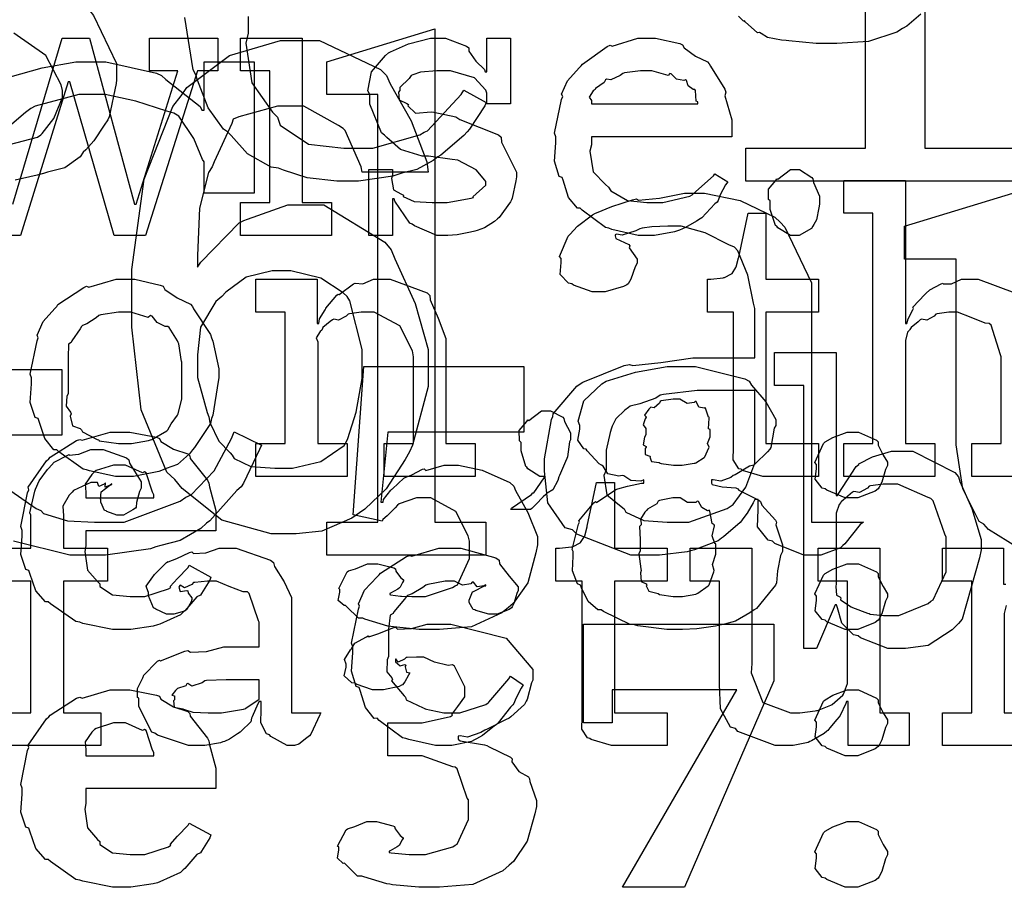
# Model space of a CAD drawing. Extents: x 0 to 8.5, y 0 to 11.
# Tile 130 of 256: x 1.97 to 2.385, y 5.648 to 6.015. Entities that reach past the tile are written whole.
import ezdxf

# ---------------------------------------------------------------- set-up
doc = ezdxf.new("R2010")
doc.units = 0
doc.layers.get('0').update_dxf_attribs({"linetype": 'CONTINUOUS'})

msp = doc.modelspace()

# ---------------------------------------------------------------- linework, layer by layer
at = {"color": 0}
for points in [[(2.27593, 5.96029), (2.3265, 5.96029), (2.3265, 6.13456), (2.27399, 6.11046), (2.26964, 6.12304), (2.3291, 6.15474), (2.35146, 6.15474), (2.35146, 5.96029), (2.40028, 5.96029), (2.40028, 5.9464), (2.27593, 5.9464), (2.27593, 5.96029)], [(2.06278, 5.93733), (2.07514, 5.93733), (2.07514, 5.99289), (2.06278, 5.99289), (2.06278, 6.00678), (2.08882, 6.00678), (2.08882, 5.93733), (2.10118, 5.93733), (2.10118, 5.92344), (2.06278, 5.92344), (2.06278, 5.93733)], [(2.09924, 5.80236), (2.12071, 5.80236), (2.12071, 5.98292), (2.09924, 5.98292), (2.09924, 5.99681), (2.14481, 6.01069), (2.14481, 5.80236), (2.16629, 5.80236), (2.16629, 5.78847), (2.09924, 5.78847), (2.09924, 5.80236)], [(2.14908, 5.92344), (2.14561, 5.92344), (2.13618, 5.92746), (2.13519, 5.92822), (2.13422, 5.92865), (2.12793, 5.93788), (2.12761, 5.93886), (2.12696, 5.93886), (2.12696, 5.92344), (2.11697, 5.92344), (2.11697, 5.95122), (2.12696, 5.95122), (2.12696, 5.94883), (2.12651, 5.94749), (2.12728, 5.94271), (2.13075, 5.94092), (2.13151, 5.94038), (2.1314, 5.93994), (2.13612, 5.93772), (2.14372, 5.93733), (2.14626, 5.93733), (2.14996, 5.93733), (2.16015, 5.93918), (2.16103, 5.93951), (2.16086, 5.93972), (2.16624, 5.94461), (2.16624, 5.94624), (2.1659, 5.94672), (2.16222, 5.95117), (2.15446, 5.95524), (2.15213, 5.95557), (2.14214, 5.95687), (2.13943, 5.95687), (2.13032, 5.95969), (2.12451, 5.96474), (2.12349, 5.96576), (2.12224, 5.96679), (2.1174, 5.97889), (2.1174, 5.98292), (2.11654, 5.98449), (2.11806, 5.99246), (2.12392, 5.99946), (2.12522, 6.00049), (2.12614, 6.00092), (2.13374, 6.00429), (2.14296, 6.00678), (2.14606, 6.00678), (2.14931, 6.00678), (2.15821, 6.00336), (2.15907, 6.00265), (2.15907, 6.00125), (2.16206, 5.99696), (2.16569, 5.99354), (2.16601, 5.99246), (2.16667, 5.99246), (2.16667, 6.00678), (2.17665, 6.00678), (2.17665, 5.979), (2.16667, 5.979), (2.16667, 5.98356), (2.16629, 5.98475), (2.16146, 5.99001), (2.15136, 5.99289), (2.148, 5.99289), (2.14567, 5.99289), (2.13878, 5.9924), (2.13553, 5.99126), (2.13476, 5.99094), (2.13396, 5.98964), (2.12999, 5.98589), (2.12999, 5.98465), (2.1295, 5.984), (2.12972, 5.98074), (2.13303, 5.97922), (2.13368, 5.97879), (2.13346, 5.97814), (2.13667, 5.97504), (2.14318, 5.97569), (2.14432, 5.97553), (2.15365, 5.97358), (2.15533, 5.97244), (2.17165, 5.96593), (2.17275, 5.9649), (2.17296, 5.96278), (2.17632, 5.956), (2.17925, 5.95014), (2.17925, 5.94819), (2.17899, 5.94646), (2.1774, 5.93918), (2.17708, 5.93842), (2.17671, 5.93761), (2.17188, 5.93099), (2.17122, 5.93039), (2.16992, 5.92936), (2.16575, 5.9266), (2.1626, 5.92551), (2.16168, 5.92518), (2.15978, 5.92481), (2.15414, 5.92367), (2.15033, 5.92344), (2.14908, 5.92344)], [(2.23475, 5.92344), (2.23062, 5.92344), (2.21946, 5.926), (2.21826, 5.92649), (2.21685, 5.92676), (2.20692, 5.93408), (2.20611, 5.93494), (2.20492, 5.9349), (2.20117, 5.93951), (2.19894, 5.94672), (2.19851, 5.94797), (2.19726, 5.94835), (2.19526, 5.95486), (2.1959, 5.96257), (2.1959, 5.96511), (2.19526, 5.96669), (2.19824, 5.98079), (2.19874, 5.98204), (2.19829, 5.98307), (2.20074, 5.98872), (2.20568, 5.99419), (2.20654, 5.99507), (2.20703, 5.99582), (2.2175, 6.00325), (2.21869, 6.00375), (2.21967, 6.00336), (2.23047, 6.00678), (2.2341, 6.00678), (2.2379, 6.00678), (2.24815, 6.00444), (2.24929, 6.00396), (2.24994, 6.00261), (2.25478, 5.99918), (2.25982, 5.99681), (2.26058, 5.99593), (2.26107, 5.99485), (2.26708, 5.98519), (2.26753, 5.984), (2.26714, 5.98242), (2.27013, 5.97222), (2.27013, 5.96881), (2.27013, 5.96511), (2.21089, 5.96511), (2.21089, 5.96164), (2.21018, 5.95904), (2.21153, 5.95025), (2.21685, 5.94493), (2.21804, 5.94385), (2.21907, 5.94222), (2.22607, 5.93815), (2.23421, 5.93733), (2.23693, 5.93733), (2.24104, 5.93733), (2.25239, 5.94006), (2.25342, 5.9406), (2.25364, 5.94092), (2.26238, 5.94862), (2.26297, 5.94949), (2.26839, 5.94601), (2.26742, 5.94482), (2.26514, 5.94065), (2.26426, 5.93821), (2.26383, 5.93756), (2.26286, 5.93685), (2.25738, 5.93093), (2.25667, 5.93039), (2.25515, 5.92947), (2.2506, 5.92676), (2.24799, 5.92572), (2.24713, 5.9254), (2.24593, 5.92492), (2.23753, 5.92344), (2.23475, 5.92344)], [(1.93192, 5.79742), (1.93192, 5.83908), (1.84858, 5.83908), (1.84858, 5.86686), (1.94581, 6.00575), (1.95969, 6.00575), (1.95969, 5.86686), (1.98747, 5.86686), (1.98747, 5.83908), (1.95969, 5.83908), (1.95969, 5.79742), (1.93192, 5.79742)], [(2.14193, 5.95019), (2.11415, 5.95019), (2.11367, 5.95236), (2.10699, 5.96772), (2.10613, 5.96864), (2.10417, 5.96983), (2.08951, 5.97797), (2.08464, 5.97797), (2.0784, 5.97797), (2.06213, 5.97347), (2.05968, 5.97254), (2.05908, 5.97071), (2.05176, 5.95458), (2.05078, 5.95236), (2.04926, 5.94997), (2.04551, 5.9349), (2.04471, 5.91493), (2.04471, 5.91004), (2.04601, 5.91217), (2.06228, 5.92871), (2.06424, 5.92979), (2.06569, 5.93028), (2.08279, 5.93631), (2.08854, 5.93631), (2.09799, 5.93631), (2.12369, 5.92057), (2.12631, 5.91743), (2.12788, 5.91357), (2.13644, 5.89475), (2.14193, 5.87532), (2.14193, 5.86882), (2.14193, 5.85965), (2.13542, 5.83496), (2.13411, 5.83214), (2.13232, 5.82878), (2.12424, 5.81646), (2.11529, 5.80783), (2.11307, 5.80632), (2.10975, 5.8041), (2.09711, 5.79856), (2.08626, 5.79742), (2.08268, 5.79742), (2.07574, 5.79742), (2.05496, 5.80317), (2.03819, 5.81663), (2.03515, 5.82042), (2.03174, 5.82351), (2.02089, 5.84978), (2.01693, 5.88476), (2.01693, 5.89638), (2.01693, 5.90907), (2.02214, 5.94715), (2.03429, 5.97786), (2.03776, 5.98232), (2.04021, 5.98589), (2.05821, 5.99935), (2.07964, 6.00575), (2.08681, 6.00575), (2.09619, 6.00575), (2.12185, 5.99349), (2.12435, 5.991), (2.12592, 5.98747), (2.13482, 5.97179), (2.14144, 5.95454), (2.14193, 5.95019)], [(2.21089, 5.979), (2.25581, 5.979), (2.25581, 5.97987), (2.25504, 5.98014), (2.25472, 5.98469), (2.2545, 5.98508), (2.25379, 5.98503), (2.25163, 5.98654), (2.25103, 5.98893), (2.2506, 5.98921), (2.24989, 5.98882), (2.24675, 5.98947), (2.24451, 5.99169), (2.24388, 5.99181), (2.24317, 5.99094), (2.23633, 5.99289), (2.2341, 5.99289), (2.23161, 5.99289), (2.22483, 5.99203), (2.22412, 5.99181), (2.22304, 5.99094), (2.21907, 5.98915), (2.21718, 5.98947), (2.21674, 5.98921), (2.21619, 5.98807), (2.21263, 5.98551), (2.2124, 5.98508), (2.21164, 5.98449), (2.20996, 5.98182), (2.21089, 5.98036), (2.21089, 5.97987), (2.21089, 5.979)], [(2.29671, 5.92344), (2.29482, 5.92344), (2.28956, 5.92671), (2.28911, 5.92736), (2.28857, 5.92768), (2.28629, 5.93446), (2.28629, 5.93668), (2.28629, 5.93799), (2.28554, 5.93864), (2.28549, 5.94299), (2.28863, 5.94667), (2.28911, 5.94732), (2.2895, 5.94715), (2.29486, 5.95122), (2.29671, 5.95122), (2.29861, 5.95122), (2.30382, 5.94797), (2.30431, 5.94732), (2.30458, 5.94586), (2.30713, 5.94), (2.30713, 5.93799), (2.30713, 5.93668), (2.30675, 5.93506), (2.30578, 5.93001), (2.30474, 5.928), (2.30431, 5.92736), (2.30365, 5.92638), (2.29844, 5.92344), (2.29671, 5.92344)], [(2.23579, 5.78847), (2.22754, 5.78847), (2.20475, 5.79736), (2.20281, 5.7991), (2.19982, 5.80003), (2.19243, 5.81054), (2.19108, 5.82394), (2.19108, 5.8284), (2.19103, 5.82915), (2.19396, 5.84576), (2.19456, 5.84706), (2.19476, 5.84819), (2.20469, 5.85986), (2.20606, 5.86074), (2.20725, 5.86143), (2.22472, 5.86854), (2.22689, 5.86897), (2.22831, 5.86854), (2.24007, 5.86974), (2.25358, 5.87181), (2.25814, 5.87181), (2.27983, 5.87181), (2.27983, 5.89264), (2.27929, 5.89492), (2.27686, 5.90668), (2.27257, 5.91699), (2.27115, 5.91846), (2.26878, 5.91954), (2.2589, 5.92453), (2.24869, 5.92736), (2.24533, 5.92736), (2.24306, 5.92736), (2.23633, 5.92708), (2.23232, 5.92649), (2.23122, 5.92626), (2.22954, 5.92535), (2.22379, 5.92361), (2.2214, 5.92393), (2.22081, 5.92367), (2.22081, 5.92324), (2.22114, 5.92219), (2.22657, 5.9196), (2.22711, 5.91911), (2.22683, 5.91824), (2.23014, 5.91336), (2.23014, 5.91174), (2.22933, 5.91015), (2.22754, 5.905), (2.22635, 5.90306), (2.22581, 5.90261), (2.22444, 5.90186), (2.21664, 5.89958), (2.21408, 5.89958), (2.21121, 5.89958), (2.20335, 5.9025), (2.20258, 5.90306), (2.20117, 5.90326), (2.1976, 5.90701), (2.19803, 5.91206), (2.19803, 5.91368), (2.19737, 5.91456), (2.20107, 5.92307), (2.20171, 5.92389), (2.20171, 5.92389), (2.20492, 5.92731), (2.21137, 5.93213), (2.21257, 5.93278), (2.21306, 5.933), (2.2194, 5.9356), (2.22819, 5.93853), (2.22993, 5.93886), (2.23068, 5.93832), (2.23953, 5.93924), (2.25006, 5.94125), (2.25358, 5.94125), (2.25857, 5.94125), (2.27365, 5.93821), (2.28825, 5.93115), (2.29047, 5.9291), (2.29243, 5.92697), (2.30371, 5.90338), (2.30371, 5.89546), (2.30371, 5.80236), (2.32563, 5.80236), (2.32422, 5.80143), (2.31782, 5.79329), (2.31694, 5.79258), (2.31592, 5.79156), (2.30757, 5.78847), (2.30479, 5.78847), (2.3004, 5.78847), (2.28825, 5.79335), (2.28722, 5.79432), (2.28537, 5.79476), (2.28093, 5.80046), (2.28114, 5.80761), (2.28114, 5.80994), (2.28114, 5.8119), (2.27983, 5.8119), (2.27903, 5.81049), (2.27653, 5.80621), (2.27474, 5.80376), (2.27419, 5.803), (2.2736, 5.80231), (2.2666, 5.79617), (2.26574, 5.79563), (2.26438, 5.79449), (2.25435, 5.79075), (2.25315, 5.79042), (2.25131, 5.78993), (2.23964, 5.78847), (2.23579, 5.78847)], [(2.28624, 5.82167), (2.28321, 5.82167), (2.27462, 5.82422), (2.27408, 5.82471), (2.27306, 5.82497), (2.27067, 5.82867), (2.27083, 5.83388), (2.27083, 5.83556), (2.27083, 5.89111), (2.25976, 5.89111), (2.25976, 5.905), (2.26129, 5.905), (2.26129, 5.905), (2.26639, 5.90554), (2.26671, 5.90565), (2.26704, 5.90571), (2.26997, 5.90722), (2.27018, 5.90739), (2.27018, 5.90739), (2.27181, 5.90994), (2.27192, 5.91021), (2.27192, 5.91021), (2.27289, 5.91396), (2.273, 5.91433), (2.27692, 5.93278), (2.2845, 5.93278), (2.2845, 5.905), (2.30664, 5.905), (2.30664, 5.89111), (2.2845, 5.89111), (2.2845, 5.83556), (2.30664, 5.83556), (2.30664, 5.82167), (2.30567, 5.82167), (2.30344, 5.82167), (2.30274, 5.82167), (2.30149, 5.82167), (2.29867, 5.82167), (2.29775, 5.82167), (2.29633, 5.82167), (2.29312, 5.82167), (2.2921, 5.82167), (2.29064, 5.82167), (2.28733, 5.82167), (2.28624, 5.82167)], [(2.04471, 5.86903), (2.04471, 5.8635), (2.04867, 5.84868), (2.04949, 5.8469), (2.04986, 5.84451), (2.05365, 5.83653), (2.05838, 5.8316), (2.05925, 5.83062), (2.06006, 5.82926), (2.06711, 5.8259), (2.07731, 5.82519), (2.08074, 5.82519), (2.08469, 5.82519), (2.09668, 5.82807), (2.10656, 5.83479), (2.10764, 5.83669), (2.10807, 5.83768), (2.11154, 5.84879), (2.11415, 5.86301), (2.11415, 5.86774), (2.11415, 5.87522), (2.10889, 5.89589), (2.10786, 5.89768), (2.10618, 5.89925), (2.09674, 5.90543), (2.08404, 5.90853), (2.07986, 5.90853), (2.07617, 5.90853), (2.06526, 5.90582), (2.05658, 5.89953), (2.0549, 5.89768), (2.05236, 5.89561), (2.04596, 5.88471), (2.04471, 5.87299), (2.04471, 5.86903)], [(2.01417, 5.82167), (2.0101, 5.82167), (1.99908, 5.82406), (1.99789, 5.82449), (1.99636, 5.82476), (1.98617, 5.83208), (1.98529, 5.83296), (1.984, 5.83296), (1.98025, 5.83768), (1.97792, 5.84494), (1.97749, 5.84619), (1.97624, 5.84657), (1.97401, 5.85297), (1.97467, 5.86079), (1.97467, 5.86333), (1.97401, 5.8649), (1.977, 5.87901), (1.97749, 5.88026), (1.97706, 5.88135), (1.97949, 5.8871), (1.98443, 5.89264), (1.98529, 5.8935), (1.98579, 5.89426), (1.99664, 5.90153), (1.99789, 5.90196), (1.99886, 5.90158), (2.01031, 5.905), (2.01417, 5.905), (2.01818, 5.905), (2.02897, 5.9025), (2.03022, 5.90196), (2.03082, 5.90061), (2.03603, 5.89708), (2.04172, 5.89447), (2.04258, 5.8935), (2.04292, 5.89242), (2.05012, 5.88157), (2.05063, 5.88026), (2.05111, 5.87875), (2.05365, 5.86719), (2.05365, 5.86333), (2.05339, 5.86176), (2.05111, 5.8475), (2.05063, 5.84619), (2.05012, 5.84407), (2.04346, 5.83393), (2.04258, 5.83296), (2.04129, 5.83122), (2.03618, 5.82671), (2.03142, 5.82503), (2.03022, 5.82449), (2.02832, 5.82379), (2.01768, 5.82167), (2.01417, 5.82167)], [(2.06933, 5.83556), (2.08171, 5.83556), (2.08171, 5.89111), (2.06933, 5.89111), (2.06933, 5.905), (2.09517, 5.905), (2.09517, 5.88633), (2.09581, 5.88633), (2.09581, 5.88633), (2.09608, 5.88829), (2.09847, 5.89208), (2.09885, 5.89264), (2.09874, 5.89268), (2.10351, 5.89828), (2.10406, 5.89871), (2.10444, 5.89854), (2.11051, 5.903), (2.11122, 5.90326), (2.11122, 5.90326), (2.11447, 5.90306), (2.11888, 5.905), (2.12033, 5.905), (2.12592, 5.905), (2.14154, 5.89925), (2.14268, 5.89806), (2.14279, 5.89632), (2.14621, 5.88846), (2.14942, 5.87989), (2.14942, 5.87701), (2.14942, 5.83556), (2.16178, 5.83556), (2.16178, 5.82167), (2.12337, 5.82167), (2.12337, 5.83556), (2.13574, 5.83556), (2.13574, 5.87224), (2.13531, 5.87468), (2.13004, 5.88531), (2.11914, 5.89111), (2.11556, 5.89111), (2.11372, 5.89111), (2.10878, 5.8904), (2.10818, 5.89025), (2.10742, 5.88938), (2.10411, 5.88769), (2.10211, 5.88813), (2.10167, 5.88786), (2.10058, 5.8871), (2.0975, 5.8846), (2.09722, 5.88379), (2.09711, 5.88351), (2.09636, 5.88286), (2.09478, 5.88015), (2.09538, 5.87847), (2.09538, 5.87788), (2.09538, 5.83556), (2.10775, 5.83556), (2.10775, 5.82167), (2.06933, 5.82167), (2.06933, 5.83556)], [(2.01417, 5.83556), (2.01682, 5.83556), (2.02403, 5.83686), (2.02479, 5.83708), (2.02533, 5.83724), (2.03168, 5.84099), (2.03217, 5.84142), (2.03217, 5.84142), (2.03353, 5.84392), (2.03629, 5.84754), (2.03651, 5.84814), (2.03651, 5.84814), (2.03803, 5.85449), (2.03803, 5.85661), (2.03803, 5.87007), (2.03788, 5.87028), (2.03674, 5.87771), (2.03651, 5.87831), (2.03629, 5.8789), (2.03267, 5.8846), (2.03217, 5.88504), (2.03108, 5.88493), (2.02767, 5.88672), (2.02556, 5.88938), (2.02479, 5.8896), (2.02382, 5.88883), (2.01654, 5.89111), (2.01417, 5.89111), (2.01139, 5.89111), (2.00385, 5.88986), (2.0031, 5.8896), (2.00196, 5.88861), (1.99799, 5.88618), (1.9961, 5.88547), (1.99571, 5.88504), (1.99517, 5.88396), (1.9916, 5.87896), (1.99137, 5.87831), (1.99029, 5.87761), (1.99007, 5.87196), (1.99007, 5.87007), (1.99007, 5.85661), (1.98947, 5.85553), (1.98926, 5.85135), (1.99115, 5.84879), (1.99137, 5.84814), (1.99094, 5.84711), (1.99186, 5.84304), (1.99522, 5.84196), (1.99571, 5.84142), (1.99615, 5.8405), (2.00233, 5.83735), (2.0031, 5.83708), (2.00315, 5.83669), (2.01139, 5.83556), (2.01417, 5.83556)], [(2.34011, 5.74903), (2.33594, 5.74903), (2.32443, 5.75358), (2.3234, 5.75444), (2.32146, 5.75489), (2.31646, 5.75976), (2.31472, 5.76622), (2.31429, 5.76747), (2.31364, 5.76747), (2.30583, 5.74903), (2.3004, 5.74903), (2.3004, 5.86014), (2.28803, 5.86014), (2.28803, 5.87403), (2.31407, 5.87403), (2.31407, 5.81369), (2.31472, 5.81369), (2.31494, 5.81424), (2.3226, 5.82585), (2.32362, 5.82671), (2.32368, 5.82699), (2.32937, 5.82992), (2.3374, 5.83236), (2.34011, 5.83236), (2.34651, 5.83236), (2.3641, 5.82335), (2.36572, 5.8215), (2.36626, 5.8195), (2.37131, 5.80811), (2.37528, 5.79508), (2.37528, 5.79069), (2.37457, 5.78733), (2.36729, 5.7615), (2.36572, 5.75965), (2.36307, 5.757), (2.35297, 5.75038), (2.34332, 5.74903), (2.34011, 5.74903)], [(2.14225, 5.75706), (2.13824, 5.75706), (2.12733, 5.75814), (2.12619, 5.75836), (2.12494, 5.75846), (2.11524, 5.7615), (2.11447, 5.76183), (2.11262, 5.76183), (2.10753, 5.76676), (2.1071, 5.76725), (2.1065, 5.76714), (2.10406, 5.76932), (2.10471, 5.77285), (2.10471, 5.77399), (2.10422, 5.77442), (2.10775, 5.78136), (2.1084, 5.78179), (2.1084, 5.78179), (2.11128, 5.78271), (2.11643, 5.78483), (2.11817, 5.78483), (2.12067, 5.78483), (2.12756, 5.78304), (2.12815, 5.78267), (2.12836, 5.78168), (2.13037, 5.77897), (2.13163, 5.778), (2.13163, 5.77767), (2.13112, 5.77696), (2.13015, 5.7749), (2.12989, 5.77463), (2.12918, 5.77414), (2.12614, 5.77246), (2.12576, 5.77225), (2.12576, 5.77181), (2.12603, 5.77171), (2.13026, 5.77121), (2.13075, 5.77115), (2.13075, 5.77111), (2.13514, 5.77094), (2.13661, 5.77094), (2.14079, 5.77094), (2.15229, 5.77474), (2.15332, 5.7755), (2.15429, 5.77593), (2.1594, 5.787), (2.1594, 5.79069), (2.1594, 5.79438), (2.15886, 5.79665), (2.1536, 5.80686), (2.14312, 5.81261), (2.13965, 5.81261), (2.13699, 5.81261), (2.12978, 5.81011), (2.12901, 5.80957), (2.12804, 5.80838), (2.12468, 5.80512), (2.12283, 5.8035), (2.1225, 5.80285), (2.11035, 5.80544), (2.1149, 5.86817), (2.1824, 5.86817), (2.1824, 5.84039), (2.12489, 5.84039), (2.12207, 5.81087), (2.12294, 5.81087), (2.12294, 5.81087), (2.1231, 5.81201), (2.12625, 5.81586), (2.12663, 5.81629), (2.1269, 5.81646), (2.13172, 5.82096), (2.13226, 5.82129), (2.13226, 5.82129), (2.1351, 5.82232), (2.13954, 5.82476), (2.14031, 5.82497), (2.14094, 5.82422), (2.14876, 5.8265), (2.15136, 5.8265), (2.15474, 5.8265), (2.16482, 5.82428), (2.17638, 5.81912), (2.17806, 5.8176), (2.17876, 5.81575), (2.18408, 5.80647), (2.18804, 5.79628), (2.18804, 5.79286), (2.18739, 5.78939), (2.18403, 5.77681), (2.1779, 5.76801), (2.17589, 5.76639), (2.17307, 5.76406), (2.16021, 5.75825), (2.14671, 5.75706), (2.14225, 5.75706)], [(2.24724, 5.75706), (2.24268, 5.75706), (2.23036, 5.75868), (2.229, 5.759), (2.22726, 5.75922), (2.21588, 5.76465), (2.2149, 5.76531), (2.21349, 5.76531), (2.20942, 5.76893), (2.20671, 5.77468), (2.20622, 5.77572), (2.20497, 5.77636), (2.20281, 5.78185), (2.20318, 5.78803), (2.20318, 5.79004), (2.20269, 5.79081), (2.20535, 5.80154), (2.20578, 5.8024), (2.20551, 5.803), (2.21181, 5.81054), (2.21251, 5.81108), (2.21306, 5.81065), (2.22114, 5.81619), (2.22206, 5.81651), (2.22206, 5.81651), (2.22607, 5.8176), (2.23199, 5.81885), (2.23292, 5.8189), (2.23292, 5.82021), (2.23172, 5.81972), (2.22743, 5.81999), (2.22456, 5.82194), (2.22379, 5.82215), (2.22244, 5.82178), (2.21772, 5.82281), (2.21576, 5.82607), (2.21511, 5.8265), (2.21414, 5.82699), (2.20904, 5.83257), (2.20861, 5.83322), (2.20768, 5.83333), (2.20518, 5.83697), (2.206, 5.84169), (2.206, 5.84321), (2.20524, 5.84506), (2.20763, 5.85368), (2.21522, 5.86083), (2.21707, 5.86187), (2.21843, 5.86231), (2.22949, 5.86567), (2.24278, 5.86817), (2.24724, 5.86817), (2.25478, 5.86817), (2.27556, 5.86296), (2.2774, 5.86187), (2.27838, 5.86019), (2.2845, 5.85314), (2.28868, 5.84571), (2.28868, 5.84321), (2.28797, 5.84201), (2.28651, 5.83393), (2.28608, 5.83322), (2.28515, 5.83203), (2.28, 5.82699), (2.27935, 5.8265), (2.27761, 5.82607), (2.27143, 5.82243), (2.27067, 5.82215), (2.26964, 5.82124), (2.26546, 5.81972), (2.26226, 5.82032), (2.26156, 5.82021), (2.26156, 5.8189), (2.26178, 5.81831), (2.266, 5.81733), (2.27171, 5.81685), (2.27262, 5.81651), (2.273, 5.81586), (2.28147, 5.81168), (2.28217, 5.81108), (2.28271, 5.80951), (2.28847, 5.80328), (2.2889, 5.8024), (2.28863, 5.80126), (2.2915, 5.79286), (2.2915, 5.79004), (2.29058, 5.78831), (2.28933, 5.78179), (2.28896, 5.77681), (2.28847, 5.77572), (2.28728, 5.77431), (2.28054, 5.766), (2.27957, 5.76531), (2.27767, 5.76406), (2.27165, 5.76064), (2.26704, 5.75939), (2.26568, 5.759), (2.26324, 5.75851), (2.25532, 5.75732), (2.24924, 5.75706), (2.24724, 5.75706)], [(2.24599, 5.80236), (2.25196, 5.80236), (2.26818, 5.80817), (2.26986, 5.80931), (2.27067, 5.8099), (2.27604, 5.81722), (2.27983, 5.82726), (2.27983, 5.83057), (2.27983, 5.85792), (2.26074, 5.85792), (2.25553, 5.85792), (2.24132, 5.85628), (2.2399, 5.85596), (2.23796, 5.85476), (2.23128, 5.85232), (2.22726, 5.85135), (2.22646, 5.85075), (2.22499, 5.84972), (2.22108, 5.84603), (2.21963, 5.84293), (2.21929, 5.84207), (2.21881, 5.84028), (2.21712, 5.83285), (2.21712, 5.83035), (2.21712, 5.82428), (2.21615, 5.82215), (2.21739, 5.81392), (2.22342, 5.80897), (2.22472, 5.808), (2.22542, 5.80658), (2.23296, 5.80306), (2.24274, 5.80236), (2.24599, 5.80236)], [(2.24724, 5.8265), (2.24908, 5.8265), (2.25418, 5.82726), (2.25461, 5.82736), (2.25489, 5.82747), (2.25846, 5.82969), (2.25874, 5.82997), (2.25874, 5.82997), (2.26042, 5.83371), (2.26047, 5.8341), (2.26047, 5.8341), (2.25982, 5.83567), (2.2609, 5.83843), (2.2609, 5.83931), (2.2609, 5.84147), (2.26025, 5.84185), (2.26053, 5.84631), (2.26047, 5.84668), (2.26025, 5.84668), (2.25896, 5.85053), (2.25874, 5.85081), (2.25836, 5.85053), (2.25618, 5.85101), (2.25504, 5.85331), (2.25461, 5.8534), (2.25424, 5.85286), (2.25119, 5.85243), (2.24821, 5.85428), (2.24724, 5.85428), (2.24539, 5.85428), (2.24029, 5.85357), (2.23986, 5.8534), (2.23953, 5.85265), (2.23736, 5.85069), (2.23583, 5.85101), (2.23574, 5.85081), (2.23503, 5.8501), (2.23329, 5.8476), (2.234, 5.8469), (2.234, 5.84668), (2.23346, 5.84608), (2.23269, 5.84343), (2.23378, 5.84196), (2.23378, 5.84147), (2.23378, 5.83931), (2.23329, 5.83832), (2.23269, 5.83501), (2.23394, 5.83436), (2.234, 5.8341), (2.23356, 5.8335), (2.23351, 5.83094), (2.23551, 5.83029), (2.23574, 5.82997), (2.23551, 5.82981), (2.23617, 5.82801), (2.23942, 5.82753), (2.23986, 5.82736), (2.24024, 5.82715), (2.24544, 5.8265), (2.24724, 5.8265)], [(2.17686, 5.80778), (2.17714, 5.80832), (2.18554, 5.81413), (2.18619, 5.81472), (2.18658, 5.81478), (2.19097, 5.82113), (2.19119, 5.82167), (2.19097, 5.82167), (2.18913, 5.82167), (2.18403, 5.82493), (2.1836, 5.82557), (2.18317, 5.82596), (2.18121, 5.83251), (2.18121, 5.83469), (2.18121, 5.83599), (2.18044, 5.83669), (2.18039, 5.84115), (2.18354, 5.84489), (2.18403, 5.84554), (2.1844, 5.84538), (2.18978, 5.84944), (2.19162, 5.84944), (2.19353, 5.84944), (2.19874, 5.84674), (2.19922, 5.84619), (2.19949, 5.84483), (2.20204, 5.84017), (2.20204, 5.8386), (2.20204, 5.83708), (2.20161, 5.83637), (2.20074, 5.82997), (2.20053, 5.82926), (2.19997, 5.82801), (2.19737, 5.8221), (2.19706, 5.82146), (2.19672, 5.82004), (2.19456, 5.81597), (2.19217, 5.81467), (2.19162, 5.81407), (2.19054, 5.8131), (2.18739, 5.8099), (2.18565, 5.80821), (2.18511, 5.80778), (2.17686, 5.80778)], [(2.0134, 5.75706), (2.00879, 5.75706), (1.99625, 5.7596), (1.99496, 5.7601), (1.99337, 5.76042), (1.98258, 5.7679), (1.98172, 5.76878), (1.98053, 5.76878), (1.97646, 5.77344), (1.9739, 5.78076), (1.97347, 5.78201), (1.97222, 5.78239), (1.97017, 5.78879), (1.97065, 5.79644), (1.97065, 5.79893), (1.97011, 5.80051), (1.97299, 5.81483), (1.97347, 5.81608), (1.97319, 5.81711), (1.98101, 5.82824), (1.98193, 5.8291), (1.98253, 5.82981), (1.99365, 5.83692), (1.99496, 5.83735), (1.99599, 5.83697), (2.00786, 5.84039), (2.01187, 5.84039), (2.01606, 5.84039), (2.02735, 5.83822), (2.0286, 5.83778), (2.02914, 5.83643), (2.0345, 5.83322), (2.04053, 5.83122), (2.04139, 5.8304), (2.04161, 5.82932), (2.04893, 5.8201), (2.04943, 5.8189), (2.04975, 5.81728), (2.05246, 5.80729), (2.05246, 5.80393), (2.05246, 5.79872), (1.99756, 5.79872), (1.99756, 5.79243), (1.99707, 5.79004), (1.99832, 5.78212), (2.00244, 5.77729), (2.00342, 5.77636), (2.00342, 5.77518), (2.00874, 5.77165), (2.01628, 5.77094), (2.01882, 5.77094), (2.02246, 5.77094), (2.03244, 5.77419), (2.03336, 5.77485), (2.03315, 5.77518), (2.03629, 5.77865), (2.04075, 5.78331), (2.04118, 5.78418), (2.05029, 5.77919), (2.04981, 5.77789), (2.04639, 5.77225), (2.04596, 5.7716), (2.04443, 5.77089), (2.03933, 5.76497), (2.03857, 5.76443), (2.03743, 5.76329), (2.02881, 5.75939), (2.02772, 5.759), (2.02599, 5.75851), (2.01654, 5.75706), (2.0134, 5.75706)], [(2.32075, 5.81261), (2.31793, 5.81261), (2.31011, 5.81586), (2.30946, 5.81651), (2.30821, 5.81679), (2.30518, 5.82053), (2.30578, 5.82487), (2.30578, 5.82628), (2.30578, 5.82671), (2.30507, 5.82764), (2.30881, 5.83561), (2.30946, 5.83626), (2.30946, 5.83626), (2.31267, 5.83817), (2.31868, 5.84039), (2.32075, 5.84039), (2.32351, 5.84039), (2.33117, 5.83697), (2.33182, 5.83626), (2.33188, 5.8349), (2.33388, 5.83074), (2.33572, 5.82775), (2.33572, 5.82671), (2.33572, 5.82628), (2.33496, 5.8246), (2.33339, 5.81928), (2.33231, 5.81711), (2.33182, 5.81651), (2.33062, 5.81554), (2.32319, 5.81261), (2.32075, 5.81261)], [(1.99756, 5.81261), (2.02621, 5.81261), (2.02621, 5.81392), (2.02567, 5.815), (2.02294, 5.82324), (2.02229, 5.82368), (2.02149, 5.82324), (2.01426, 5.8265), (2.01187, 5.8265), (2.00922, 5.8265), (2.0019, 5.82417), (2.00125, 5.82368), (2.00011, 5.82254), (1.99729, 5.81847), (1.99756, 5.81506), (1.99756, 5.81392), (1.99756, 5.81261)], [(2.22233, 5.70806), (2.21929, 5.70806), (2.21072, 5.71061), (2.21018, 5.7111), (2.20915, 5.71137), (2.20676, 5.71506), (2.20692, 5.72026), (2.20692, 5.72194), (2.20692, 5.7775), (2.19586, 5.7775), (2.19586, 5.79139), (2.19737, 5.79139), (2.19737, 5.79139), (2.20247, 5.79194), (2.20281, 5.79204), (2.20313, 5.7921), (2.20606, 5.79362), (2.20628, 5.79378), (2.20628, 5.79378), (2.2079, 5.79633), (2.20801, 5.7966), (2.20801, 5.7966), (2.20899, 5.80035), (2.2091, 5.80072), (2.213, 5.81917), (2.2206, 5.81917), (2.2206, 5.79139), (2.24274, 5.79139), (2.24274, 5.7775), (2.2206, 5.7775), (2.2206, 5.72194), (2.24274, 5.72194), (2.24274, 5.70806), (2.24175, 5.70806), (2.23953, 5.70806), (2.23882, 5.70806), (2.23757, 5.70806), (2.23475, 5.70806), (2.23383, 5.70806), (2.23242, 5.70806), (2.22922, 5.70806), (2.22819, 5.70806), (2.22672, 5.70806), (2.22342, 5.70806), (2.22233, 5.70806)], [(2.33599, 5.76292), (2.3405, 5.76292), (2.35292, 5.76801), (2.354, 5.76899), (2.35504, 5.76953), (2.36051, 5.78136), (2.36051, 5.78526), (2.36051, 5.79611), (2.35992, 5.79736), (2.35508, 5.81142), (2.354, 5.81239), (2.35286, 5.81278), (2.34017, 5.81847), (2.33599, 5.81847), (2.33399, 5.81847), (2.32861, 5.81776), (2.32796, 5.8176), (2.32731, 5.81668), (2.32394, 5.81489), (2.3215, 5.81532), (2.32101, 5.815), (2.32004, 5.81418), (2.31706, 5.81174), (2.31625, 5.81099), (2.31603, 5.81065), (2.31532, 5.80979), (2.31407, 5.80621), (2.31407, 5.80501), (2.31407, 5.77636), (2.31392, 5.77522), (2.31424, 5.7716), (2.31569, 5.77089), (2.31603, 5.77051), (2.31597, 5.76953), (2.32047, 5.76671), (2.32101, 5.76639), (2.32101, 5.76639), (2.32731, 5.76394), (2.32796, 5.76378), (2.32844, 5.76357), (2.3341, 5.76292), (2.33599, 5.76292)], [(2.24724, 5.77094), (2.24929, 5.77094), (2.25493, 5.77203), (2.25549, 5.77225), (2.25581, 5.77235), (2.26014, 5.77556), (2.26047, 5.77593), (2.26047, 5.77593), (2.26253, 5.78147), (2.26264, 5.78201), (2.26264, 5.78201), (2.26187, 5.78456), (2.26329, 5.78885), (2.26329, 5.79025), (2.26329, 5.79329), (2.26286, 5.79335), (2.26183, 5.79656), (2.26275, 5.80078), (2.26264, 5.80132), (2.26172, 5.80176), (2.26074, 5.80701), (2.26047, 5.8074), (2.25982, 5.80724), (2.25738, 5.8086), (2.25603, 5.81108), (2.25549, 5.81131), (2.25493, 5.81076), (2.25142, 5.81071), (2.24826, 5.81261), (2.24724, 5.81261), (2.24517, 5.81261), (2.23953, 5.81153), (2.23899, 5.81131), (2.23844, 5.81006), (2.23449, 5.80783), (2.23421, 5.8074), (2.2334, 5.80658), (2.23156, 5.8036), (2.23188, 5.80186), (2.23182, 5.80132), (2.23118, 5.80057), (2.23139, 5.79514), (2.23139, 5.79329), (2.23139, 5.79025), (2.23085, 5.78907), (2.23172, 5.78267), (2.23182, 5.78201), (2.2315, 5.78097), (2.23188, 5.7774), (2.23389, 5.77636), (2.23421, 5.77593), (2.23394, 5.77556), (2.23508, 5.77322), (2.23844, 5.77246), (2.23899, 5.77225), (2.23953, 5.77192), (2.24528, 5.77094), (2.24724, 5.77094)], [(2.04551, 5.70806), (2.04081, 5.70806), (2.02778, 5.7124), (2.02664, 5.71326), (2.02539, 5.71376), (2.01992, 5.7245), (2.01992, 5.72803), (2.01938, 5.72831), (2.01932, 5.73221), (2.02154, 5.73671), (2.02186, 5.73736), (2.02175, 5.73747), (2.02783, 5.74365), (2.0286, 5.74408), (2.02908, 5.74387), (2.03928, 5.74799), (2.04053, 5.74821), (2.04167, 5.74744), (2.0485, 5.74783), (2.05583, 5.74972), (2.05832, 5.74972), (2.07069, 5.74972), (2.07069, 5.76014), (2.07036, 5.76069), (2.06651, 5.77225), (2.06569, 5.77294), (2.06386, 5.77294), (2.05806, 5.77522), (2.05268, 5.7775), (2.05094, 5.7775), (2.04893, 5.7775), (2.04351, 5.77696), (2.04292, 5.77686), (2.04226, 5.7761), (2.03911, 5.77468), (2.03737, 5.77572), (2.03706, 5.77556), (2.03706, 5.77533), (2.03678, 5.77501), (2.03733, 5.77306), (2.04021, 5.7736), (2.04053, 5.77339), (2.04069, 5.77246), (2.04226, 5.7704), (2.04226, 5.76969), (2.04199, 5.76872), (2.0401, 5.76546), (2.03965, 5.76514), (2.03922, 5.76476), (2.03467, 5.76361), (2.03315, 5.76361), (2.03153, 5.76361), (2.02707, 5.76563), (2.02664, 5.766), (2.0261, 5.76622), (2.02403, 5.77126), (2.02403, 5.77294), (2.02387, 5.77294), (2.023, 5.77539), (2.02582, 5.77935), (2.02621, 5.77989), (2.02647, 5.78028), (2.03162, 5.78532), (2.03228, 5.78575), (2.03228, 5.78569), (2.03597, 5.78706), (2.04129, 5.78965), (2.04226, 5.78988), (2.04297, 5.78911), (2.04818, 5.7895), (2.05382, 5.79139), (2.05572, 5.79139), (2.06099, 5.79139), (2.07547, 5.78635), (2.07676, 5.78532), (2.07721, 5.78369), (2.08122, 5.77718), (2.08436, 5.77061), (2.08436, 5.76839), (2.08436, 5.72194), (2.09674, 5.72194), (2.09631, 5.72103), (2.09244, 5.71289), (2.09196, 5.71218), (2.09076, 5.71137), (2.08735, 5.70861), (2.08556, 5.70806), (2.08501, 5.70806), (2.08251, 5.70806), (2.07557, 5.71186), (2.07503, 5.71262), (2.07383, 5.713), (2.0714, 5.71761), (2.07156, 5.72331), (2.07156, 5.72521), (2.07156, 5.72672), (2.07069, 5.72672), (2.07015, 5.72575), (2.06776, 5.72017), (2.06743, 5.71957), (2.06711, 5.7181), (2.06315, 5.71414), (2.06267, 5.71371), (2.06153, 5.713), (2.05811, 5.71078), (2.05599, 5.70985), (2.05528, 5.70958), (2.05442, 5.70921), (2.04775, 5.70806), (2.04551, 5.70806)], [(2.14931, 5.70806), (2.14513, 5.70806), (2.13379, 5.71061), (2.1326, 5.7111), (2.13118, 5.71137), (2.12125, 5.71869), (2.12044, 5.71957), (2.11925, 5.71951), (2.1155, 5.72412), (2.11328, 5.73133), (2.11285, 5.73258), (2.1116, 5.73296), (2.1096, 5.73947), (2.11025, 5.74718), (2.11025, 5.74972), (2.1096, 5.75136), (2.11257, 5.76563), (2.11307, 5.76687), (2.11262, 5.7679), (2.11518, 5.77371), (2.12039, 5.77924), (2.12131, 5.78011), (2.12181, 5.78082), (2.13286, 5.78792), (2.13411, 5.78836), (2.13504, 5.78797), (2.14654, 5.79139), (2.15039, 5.79139), (2.15576, 5.79139), (2.17057, 5.78728), (2.17188, 5.7864), (2.17204, 5.78483), (2.17617, 5.77962), (2.1799, 5.77512), (2.1799, 5.7736), (2.17936, 5.77229), (2.17817, 5.76812), (2.17746, 5.7666), (2.17708, 5.76622), (2.17617, 5.76557), (2.17111, 5.76361), (2.16949, 5.76361), (2.16754, 5.76361), (2.16211, 5.76508), (2.16168, 5.76535), (2.16097, 5.76551), (2.15929, 5.7685), (2.15929, 5.76947), (2.15929, 5.76947), (2.16069, 5.77294), (2.16103, 5.77317), (2.16103, 5.77317), (2.16569, 5.77544), (2.16624, 5.77556), (2.16624, 5.77599), (2.16564, 5.7755), (2.16271, 5.77507), (2.16114, 5.77701), (2.1606, 5.77707), (2.16004, 5.77636), (2.15647, 5.77572), (2.15306, 5.7775), (2.15192, 5.7775), (2.14919, 5.7775), (2.14187, 5.7761), (2.14106, 5.77576), (2.13971, 5.77474), (2.13525, 5.77219), (2.13331, 5.77143), (2.13282, 5.771), (2.132, 5.76992), (2.1275, 5.76454), (2.12717, 5.76383), (2.12592, 5.76318), (2.12522, 5.75717), (2.12522, 5.75515), (2.12522, 5.74561), (2.12463, 5.74425), (2.12451, 5.73926), (2.12663, 5.7366), (2.12696, 5.73583), (2.12651, 5.73535), (2.13178, 5.729), (2.13238, 5.72846), (2.13276, 5.72743), (2.13981, 5.72401), (2.14063, 5.72368), (2.14063, 5.72364), (2.1486, 5.72194), (2.15126, 5.72194), (2.15528, 5.72194), (2.16635, 5.72542), (2.16732, 5.72607), (2.16754, 5.72646), (2.17606, 5.73622), (2.17665, 5.73736), (2.18207, 5.73367), (2.18121, 5.73232), (2.17893, 5.72792), (2.17811, 5.72581), (2.17774, 5.72521), (2.17676, 5.72428), (2.17144, 5.71767), (2.17079, 5.71696), (2.16932, 5.71582), (2.16488, 5.71229), (2.16233, 5.71089), (2.16146, 5.71044), (2.16026, 5.70985), (2.15201, 5.70806), (2.14931, 5.70806)], [(2.29394, 5.70806), (2.28836, 5.70806), (2.27268, 5.71403), (2.2716, 5.71522), (2.26958, 5.71588), (2.26525, 5.72353), (2.26486, 5.73394), (2.26486, 5.73736), (2.26486, 5.7775), (2.2525, 5.7775), (2.2525, 5.79139), (2.27854, 5.79139), (2.27854, 5.74278), (2.27826, 5.73876), (2.28315, 5.72629), (2.29482, 5.72194), (2.29872, 5.72194), (2.29872, 5.72194), (2.30528, 5.72271), (2.30587, 5.72282), (2.30626, 5.72293), (2.3119, 5.72515), (2.31239, 5.72542), (2.31239, 5.72542), (2.31685, 5.72933), (2.31717, 5.72976), (2.31717, 5.72976), (2.3189, 5.73432), (2.3189, 5.73583), (2.3189, 5.7775), (2.30653, 5.7775), (2.30653, 5.79139), (2.33257, 5.79139), (2.33257, 5.72194), (2.34494, 5.72194), (2.34494, 5.70806), (2.31913, 5.70806), (2.31913, 5.72672), (2.31847, 5.72672), (2.31819, 5.72586), (2.31575, 5.72081), (2.31543, 5.72021), (2.3144, 5.71913), (2.31147, 5.71556), (2.31054, 5.71446), (2.31022, 5.71414), (2.30908, 5.71322), (2.30371, 5.71013), (2.30306, 5.70979), (2.30236, 5.70936), (2.29601, 5.70806), (2.29394, 5.70806)], [(2.32075, 5.75706), (2.31793, 5.75706), (2.31011, 5.76031), (2.30946, 5.76096), (2.30821, 5.76124), (2.30518, 5.76497), (2.30578, 5.76932), (2.30578, 5.77072), (2.30578, 5.77115), (2.30507, 5.77208), (2.30881, 5.78006), (2.30946, 5.78071), (2.30946, 5.78071), (2.31267, 5.78261), (2.31868, 5.78483), (2.32075, 5.78483), (2.32351, 5.78483), (2.33117, 5.78142), (2.33182, 5.78071), (2.33188, 5.77935), (2.33388, 5.77518), (2.33572, 5.77219), (2.33572, 5.77115), (2.33572, 5.77072), (2.33496, 5.76904), (2.33339, 5.76372), (2.33231, 5.76156), (2.33182, 5.76096), (2.33062, 5.75999), (2.32319, 5.75706), (2.32075, 5.75706)], [(2.14204, 5.64822), (2.13797, 5.64822), (2.12696, 5.64931), (2.12576, 5.64953), (2.12451, 5.64963), (2.11481, 5.65267), (2.11404, 5.653), (2.11219, 5.653), (2.1071, 5.65793), (2.10667, 5.65842), (2.10607, 5.65831), (2.10368, 5.66049), (2.10428, 5.66401), (2.10428, 5.66515), (2.10374, 5.66564), (2.10732, 5.67253), (2.10796, 5.67296), (2.10796, 5.67296), (2.111, 5.67389), (2.11604, 5.676), (2.11774, 5.676), (2.12022, 5.676), (2.12711, 5.67421), (2.12771, 5.67383), (2.12799, 5.67285), (2.1301, 5.67014), (2.1314, 5.66917), (2.1314, 5.66883), (2.13092, 5.66813), (2.12993, 5.66607), (2.12967, 5.66581), (2.12896, 5.66531), (2.12592, 5.66363), (2.12554, 5.66342), (2.12554, 5.66297), (2.12631, 5.66276), (2.134, 5.66211), (2.13661, 5.66211), (2.14079, 5.66211), (2.1524, 5.66536), (2.15332, 5.66601), (2.15419, 5.66639), (2.15896, 5.67686), (2.15896, 5.68033), (2.15896, 5.68511), (2.15842, 5.68593), (2.15424, 5.69824), (2.15332, 5.699), (2.15235, 5.69906), (2.13938, 5.70378), (2.1351, 5.70378), (2.12489, 5.70378), (2.12489, 5.71767), (2.1351, 5.71767), (2.13938, 5.71767), (2.15136, 5.72038), (2.15224, 5.72092), (2.15201, 5.72119), (2.15446, 5.7245), (2.15744, 5.72868), (2.15744, 5.73004), (2.15744, 5.73286), (2.15707, 5.73378), (2.1531, 5.74164), (2.15224, 5.74219), (2.15044, 5.74192), (2.14464, 5.74333), (2.14008, 5.74544), (2.13857, 5.74544), (2.1371, 5.74544), (2.13314, 5.74528), (2.13271, 5.74522), (2.13206, 5.74457), (2.12929, 5.74328), (2.12831, 5.74463), (2.12815, 5.74457), (2.12815, 5.74414), (2.12819, 5.74349), (2.1301, 5.74169), (2.13217, 5.74224), (2.13249, 5.74197), (2.13226, 5.74138), (2.13286, 5.7391), (2.13422, 5.73882), (2.13422, 5.73872), (2.13363, 5.73785), (2.13217, 5.73497), (2.13112, 5.73378), (2.13075, 5.73351), (2.12972, 5.73301), (2.12315, 5.73156), (2.12099, 5.73156), (2.11849, 5.73156), (2.11165, 5.73394), (2.111, 5.73438), (2.10975, 5.7346), (2.1065, 5.73757), (2.10732, 5.74121), (2.10732, 5.7424), (2.10732, 5.7424), (2.10661, 5.74442), (2.10926, 5.74843), (2.10969, 5.74892), (2.10969, 5.74892), (2.11106, 5.75136), (2.11589, 5.75396), (2.11664, 5.75435), (2.11697, 5.75401), (2.12121, 5.75537), (2.12701, 5.75782), (2.12815, 5.75803), (2.12901, 5.75722), (2.13499, 5.75743), (2.14154, 5.75933), (2.14378, 5.75933), (2.15153, 5.75933), (2.17486, 5.75342), (2.18608, 5.74013), (2.18608, 5.73568), (2.1856, 5.73454), (2.18371, 5.72749), (2.18326, 5.72678), (2.18261, 5.72537), (2.17686, 5.72017), (2.17611, 5.71962), (2.17458, 5.71897), (2.16689, 5.71496), (2.1659, 5.71463), (2.16422, 5.71365), (2.15858, 5.71164), (2.15554, 5.71213), (2.15462, 5.71203), (2.15462, 5.71072), (2.15549, 5.71007), (2.16581, 5.70844), (2.16678, 5.70811), (2.16775, 5.70747), (2.17665, 5.70313), (2.1774, 5.70247), (2.17731, 5.70122), (2.18018, 5.69706), (2.18431, 5.69488), (2.18479, 5.69401), (2.1849, 5.69287), (2.18761, 5.68494), (2.18761, 5.68229), (2.18701, 5.67919), (2.18381, 5.66764), (2.178, 5.65913), (2.17611, 5.65756), (2.17344, 5.65522), (2.16075, 5.64942), (2.14671, 5.64822), (2.14204, 5.64822)], [(2.27219, 5.73156), (2.21967, 5.73156), (2.21967, 5.71767), (2.20751, 5.71767), (2.20751, 5.75933), (2.28782, 5.75933), (2.28782, 5.73546), (2.25006, 5.64822), (2.22401, 5.64822), (2.27219, 5.73156)], [(2.05138, 5.72194), (2.05479, 5.72194), (2.06407, 5.72342), (2.06506, 5.72368), (2.065, 5.72385), (2.07069, 5.72765), (2.07069, 5.72889), (2.07069, 5.73583), (2.05985, 5.73583), (2.05681, 5.73583), (2.0485, 5.73551), (2.04769, 5.7354), (2.0466, 5.73454), (2.04232, 5.73318), (2.04053, 5.73426), (2.0401, 5.7341), (2.03971, 5.73329), (2.03618, 5.73215), (2.03597, 5.73193), (2.03537, 5.73133), (2.03381, 5.72928), (2.03489, 5.729), (2.03489, 5.72889), (2.03489, 5.72738), (2.0345, 5.72694), (2.03478, 5.72433), (2.03847, 5.72353), (2.03922, 5.72325), (2.03922, 5.72325), (2.04269, 5.72211), (2.04921, 5.72194), (2.05138, 5.72194)], [(2.0134, 5.64822), (2.00879, 5.64822), (1.99625, 5.65076), (1.99496, 5.65126), (1.99337, 5.65158), (1.98258, 5.65907), (1.98172, 5.65994), (1.98053, 5.65994), (1.97646, 5.66461), (1.9739, 5.67193), (1.97347, 5.67318), (1.97222, 5.67356), (1.97017, 5.67996), (1.97065, 5.68761), (1.97065, 5.69011), (1.97011, 5.69168), (1.97299, 5.706), (1.97347, 5.70725), (1.97319, 5.70828), (1.98101, 5.7194), (1.98193, 5.72026), (1.98253, 5.72097), (1.99365, 5.72808), (1.99496, 5.72851), (1.99599, 5.72814), (2.00786, 5.73156), (2.01187, 5.73156), (2.01606, 5.73156), (2.02735, 5.72939), (2.0286, 5.72894), (2.02914, 5.7276), (2.0345, 5.72439), (2.04053, 5.72239), (2.04139, 5.72157), (2.04161, 5.72049), (2.04893, 5.71126), (2.04943, 5.71007), (2.04975, 5.70844), (2.05246, 5.69846), (2.05246, 5.6951), (2.05246, 5.68989), (1.99756, 5.68989), (1.99756, 5.6836), (1.99707, 5.68121), (1.99832, 5.67329), (2.00244, 5.66846), (2.00342, 5.66754), (2.00342, 5.66635), (2.00874, 5.66282), (2.01628, 5.66211), (2.01882, 5.66211), (2.02246, 5.66211), (2.03244, 5.66536), (2.03336, 5.66601), (2.03315, 5.66635), (2.03629, 5.66982), (2.04075, 5.67449), (2.04118, 5.67535), (2.05029, 5.67036), (2.04981, 5.66906), (2.04639, 5.66342), (2.04596, 5.66276), (2.04443, 5.66206), (2.03933, 5.65614), (2.03857, 5.6556), (2.03743, 5.65446), (2.02881, 5.65056), (2.02772, 5.65018), (2.02599, 5.64968), (2.01654, 5.64822), (2.0134, 5.64822)], [(2.32075, 5.70378), (2.31793, 5.70378), (2.31011, 5.70703), (2.30946, 5.70768), (2.30821, 5.70796), (2.30518, 5.71169), (2.30578, 5.71604), (2.30578, 5.71744), (2.30578, 5.71789), (2.30507, 5.71881), (2.30881, 5.72678), (2.30946, 5.72743), (2.30946, 5.72743), (2.31267, 5.72933), (2.31868, 5.73156), (2.32075, 5.73156), (2.32351, 5.73156), (2.33117, 5.72814), (2.33182, 5.72743), (2.33188, 5.72607), (2.33388, 5.7219), (2.33572, 5.71892), (2.33572, 5.71789), (2.33572, 5.71744), (2.33496, 5.71576), (2.33339, 5.71044), (2.33231, 5.70828), (2.33182, 5.70768), (2.33062, 5.70671), (2.32319, 5.70378), (2.32075, 5.70378)], [(1.99756, 5.70378), (2.02621, 5.70378), (2.02621, 5.70508), (2.02567, 5.70617), (2.02294, 5.71442), (2.02229, 5.71485), (2.02149, 5.71442), (2.01426, 5.71767), (2.01187, 5.71767), (2.00922, 5.71767), (2.0019, 5.71533), (2.00125, 5.71485), (2.00011, 5.71371), (1.99729, 5.70964), (1.99756, 5.70622), (1.99756, 5.70508), (1.99756, 5.70378)], [(2.32075, 5.64822), (2.31793, 5.64822), (2.31011, 5.65147), (2.30946, 5.65213), (2.30821, 5.6524), (2.30518, 5.65614), (2.30578, 5.66049), (2.30578, 5.66189), (2.30578, 5.66233), (2.30507, 5.66325), (2.30881, 5.67122), (2.30946, 5.67188), (2.30946, 5.67188), (2.31267, 5.67378), (2.31868, 5.676), (2.32075, 5.676), (2.32351, 5.676), (2.33117, 5.67258), (2.33182, 5.67188), (2.33188, 5.67051), (2.33388, 5.66635), (2.33572, 5.66336), (2.33572, 5.66233), (2.33572, 5.66189), (2.33496, 5.66021), (2.33339, 5.65489), (2.33231, 5.65272), (2.33182, 5.65213), (2.33062, 5.65115), (2.32319, 5.64822), (2.32075, 5.64822)]]:
    msp.add_lwpolyline(points, close=True, dxfattribs=at)
for points in [[(1.96832, 6.03217), (1.98372, 6.02675), (1.9974, 6.01997), (1.99924, 6.01824), (2.00076, 6.01633), (2.01053, 5.99599), (2.01053, 5.98915), (2.01036, 5.98757), (2.00743, 5.97353), (2.00683, 5.97222), (2.00532, 5.97006), (2.00097, 5.96343), (1.99756, 5.95953), (1.99642, 5.95856), (1.99517, 5.9566), (1.98867, 5.95199), (1.98133, 5.95019), (1.97971, 5.94965), (1.97706, 5.94883), (1.96772, 5.94683)], [(2.06603, 6.01585), (2.06603, 6.0089), (2.065, 6.00456), (2.0676, 5.98785), (2.07633, 5.97547), (2.0784, 5.97331), (2.07958, 5.97006), (2.09147, 5.96192), (2.10639, 5.96029), (2.11139, 5.96029), (2.1186, 5.96029), (2.13846, 5.96593), (2.14025, 5.96701), (2.14176, 5.96761), (2.15593, 5.98301), (2.15696, 5.98481), (2.1665, 5.9796), (2.1659, 5.97814), (2.15935, 5.96826), (2.15847, 5.96724), (2.15701, 5.96565), (2.14729, 5.95736), (2.14611, 5.9566), (2.14415, 5.95503), (2.13715, 5.95122), (2.13081, 5.94971), (2.12918, 5.94922), (2.12711, 5.94851), (2.11253, 5.9464), (2.10769, 5.9464), (2.10769, 5.9464), (2.10346, 5.9464), (2.09093, 5.94775), (2.08094, 5.95096), (2.07883, 5.95182), (2.07579, 5.95231), (2.06575, 5.95785), (2.05881, 5.9656), (2.05735, 5.96724), (2.05561, 5.96832), (2.04921, 5.97738), (2.04465, 5.98899), (2.04389, 5.99132), (2.04281, 5.99343), (2.03933, 6.01546)], [(2.34978, 6.01687), (2.34386, 6.01183), (2.34207, 6.01079), (2.33974, 6.00922), (2.32781, 6.00532), (2.3144, 6.0045), (2.30994, 6.0045), (2.30994, 6.0045), (2.30572, 6.0045), (2.29417, 6.00558), (2.29303, 6.00581), (2.29101, 6.00592), (2.2851, 6.00706), (2.28244, 6.00874), (2.28174, 6.00906), (2.28088, 6.009), (2.27576, 6.01357), (2.27544, 6.01406), (2.27496, 6.01394), (2.27285, 6.01606)], [(1.96669, 5.93668), (1.98753, 6.00678), (1.99903, 6.00678), (2.01812, 5.93668), (2.01878, 5.93668), (2.03635, 5.99289), (2.02442, 5.99289), (2.02442, 6.00678), (2.05328, 6.00678), (2.05328, 5.99289), (2.0446, 5.99289), (2.02268, 5.92344), (2.00944, 5.92344), (1.99078, 5.98833), (1.99013, 5.98833), (1.96994, 5.92344), (1.95671, 5.92344)], [(1.95925, 5.96029), (1.97711, 5.965), (1.97862, 5.96593), (1.97917, 5.96647), (1.984, 5.97282), (1.98774, 5.98167), (1.98774, 5.9846), (1.98719, 5.98703), (1.98074, 5.99946), (1.96712, 6.0089)], [(1.96565, 5.99046), (1.97906, 5.99419), (1.99328, 5.99681), (1.99804, 5.99681), (2.00592, 5.99681), (2.0274, 5.99192), (2.02951, 5.99094), (2.03125, 5.98931), (2.04574, 5.97786), (2.04644, 5.9764), (2.04753, 5.9764), (2.04753, 5.99681), (2.06858, 5.99681), (2.06858, 5.94125), (2.04753, 5.94125), (2.04753, 5.95449), (2.04676, 5.95551), (2.04318, 5.96442), (2.03683, 5.97379), (2.03472, 5.9751), (2.03174, 5.97592), (2.01867, 5.98019), (2.00564, 5.98292), (2.00131, 5.98292), (1.99457, 5.98292), (1.97624, 5.97803), (1.97439, 5.97706), (1.97211, 5.97542), (1.95736, 5.96289)], [(2.4095, 5.82167), (2.37131, 5.82167), (2.37131, 5.83556), (2.38368, 5.83556), (2.38368, 5.87224), (2.3834, 5.8731), (2.3795, 5.88558), (2.37869, 5.88633), (2.3769, 5.88639), (2.37099, 5.88878), (2.36535, 5.89111), (2.3635, 5.89111), (2.36165, 5.89111), (2.35672, 5.8904), (2.35613, 5.89025), (2.35547, 5.88938), (2.35232, 5.88769), (2.3501, 5.88813), (2.34961, 5.88786), (2.34864, 5.88704), (2.34571, 5.8846), (2.34521, 5.88379), (2.34506, 5.88351), (2.34424, 5.8826), (2.34332, 5.87907), (2.34332, 5.87788), (2.34332, 5.83556), (2.35568, 5.83556), (2.35568, 5.82167), (2.31728, 5.82167), (2.31728, 5.83556), (2.31728, 5.83556), (2.32964, 5.83556), (2.32964, 5.93278), (2.31728, 5.93278), (2.31728, 5.94667), (2.34332, 5.94667), (2.34332, 5.88633), (2.34397, 5.88633), (2.34397, 5.88633), (2.34446, 5.88829), (2.34646, 5.89208), (2.34679, 5.89264), (2.34651, 5.89312), (2.35146, 5.89849), (2.352, 5.89893), (2.352, 5.89893), (2.35368, 5.90044), (2.35846, 5.90306), (2.35915, 5.90326), (2.35921, 5.90306), (2.36274, 5.90306), (2.36703, 5.905), (2.36849, 5.905), (2.37403, 5.905), (2.38949, 5.89925)], [(2.39063, 5.79172), (2.37836, 5.79932), (2.37642, 5.80149), (2.3744, 5.80263), (2.36751, 5.8164), (2.36469, 5.83501), (2.36469, 5.84119), (2.36469, 5.91347), (2.34299, 5.91347), (2.34299, 5.92736), (2.38857, 5.94125)], [(1.95979, 5.81988), (1.97657, 5.80821), (1.97851, 5.80735), (1.97965, 5.8061), (1.98981, 5.803), (2.00119, 5.80236), (2.00499, 5.80236), (2.01367, 5.80236), (2.03737, 5.81125), (2.03971, 5.81299), (2.04194, 5.81392), (2.05171, 5.824), (2.05903, 5.83778), (2.06011, 5.84056), (2.07161, 5.8349), (2.07075, 5.83311), (2.06413, 5.81885), (2.06315, 5.81733), (2.06125, 5.81575), (2.04986, 5.803), (2.04839, 5.80192), (2.04606, 5.79975), (2.03737, 5.7946), (2.02919, 5.79258), (2.02713, 5.79194), (2.0249, 5.79107), (2.00586, 5.78847), (1.99957, 5.78847), (1.99957, 5.78847), (1.99078, 5.78847), (1.96701, 5.79443)], [(1.96224, 5.79139), (1.97439, 5.79139), (1.97439, 5.80528), (1.9739, 5.80632), (1.97601, 5.81554), (1.97635, 5.81635), (1.97635, 5.81635), (1.97781, 5.81982), (1.98139, 5.82465), (1.98199, 5.82525), (1.98199, 5.82525), (1.98421, 5.82775), (1.98964, 5.83057), (1.99046, 5.83089), (1.9905, 5.83074), (1.99463, 5.83106), (1.99963, 5.83306), (2.00131, 5.83306), (2.00489, 5.83306), (2.01476, 5.82949), (2.01563, 5.82872), (2.016, 5.82726), (2.02083, 5.81944), (2.02083, 5.81679), (2.02013, 5.81538), (2.01887, 5.81065), (2.01872, 5.80875), (2.01844, 5.80832), (2.01736, 5.80757), (2.01346, 5.80528), (2.01215, 5.80528), (2.01064, 5.80528), (2.00646, 5.80692), (2.00608, 5.80724), (2.00537, 5.80735), (2.0039, 5.81087), (2.0039, 5.81201), (2.00369, 5.81212), (2.00407, 5.81515), (2.00771, 5.81808), (2.00846, 5.81831), (2.00846, 5.81853), (2.00786, 5.81808), (2.00569, 5.81722), (2.00586, 5.81896), (2.00586, 5.81896), (2.00532, 5.81842), (2.00299, 5.81743), (2.0025, 5.81917), (2.00239, 5.81917), (1.99972, 5.81917), (1.99235, 5.81575), (1.99175, 5.81506), (1.9905, 5.81381), (1.98779, 5.80908), (1.98807, 5.80512), (1.98807, 5.80376), (1.98807, 5.79139), (2.00672, 5.79139), (2.00672, 5.7775), (1.98807, 5.7775), (1.98807, 5.72194), (2.0039, 5.72194), (2.0039, 5.70806), (1.96224, 5.70806)], [(2.40061, 5.70806), (2.35894, 5.70806), (2.35894, 5.72194), (2.35894, 5.72194), (2.37131, 5.72194), (2.37131, 5.7775), (2.35894, 5.7775), (2.35894, 5.79139), (2.38476, 5.79139), (2.38476, 5.77621), (2.38564, 5.77621)], [(1.96224, 5.72194), (1.97439, 5.72194), (1.97439, 5.7775), (1.96224, 5.7775)], [(2.38579, 5.76725), (2.38499, 5.76389), (2.38499, 5.76275), (2.38499, 5.72194), (2.40061, 5.72194)]]:
    msp.add_lwpolyline(points, dxfattribs=at)

doc.saveas('drawing.dxf')
